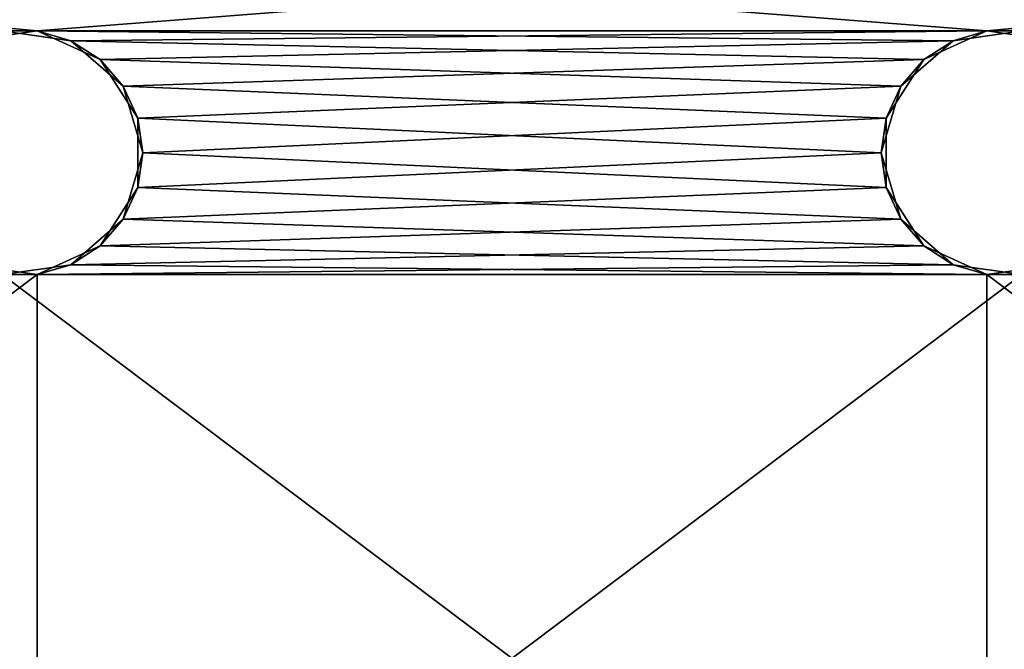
# Model space of a CAD drawing. Extents: x -200 to 200, y 0 to 90.
# Tile 24 of 46: x -20 to 20, y 45 to 70. Entities that reach past the tile are written whole.
import ezdxf

# ---------------------------------------------------------------- set-up
doc = ezdxf.new("R2010")
doc.units = 0
doc.header["$LTSCALE"] = 2.54
doc.layers.get('0').update_dxf_attribs({"color": 13, "linetype": 'CONTINUOUS'})

# ---------------------------------------------------------------- blocks, each defined once
blk = doc.blocks.new('GRUPA1_1')
at = {"color": 0}
for p, q in [((19.288425, 69.949107), (-200, 86.999998)), ((19.288425, 69.949107), (-200, 86.999998)), ((-19.288425, 69.949107, 1.5), (-200, 86.999998, 1.5)), ((-19.288425, 69.949107, 1.5), (-200, 86.999998, 1.5)), ((200, 86.999998, 1.5), (-19.288425, 69.949107, 1.5)), ((200, 86.999998, 1.5), (-19.288425, 69.949107, 1.5)), ((19.288425, 69.949107), (200, 86.999998)), ((19.288425, 69.949107), (200, 86.999998)), ((-19.288425, 69.949107, 1.5), (-59.288425, 69.949107, 1.5)), ((-19.288425, 69.949107, 1.5), (-59.288425, 69.949107, 1.5)), ((-19.288425, 69.949107, 1.5), (-22.077074, 69.548159, 1.5)), ((-19.288425, 69.949107, 1.5), (-22.077074, 69.548159, 1.5)), ((-19.288425, 69.949107, 1.5), (-20.711575, 69.949107)), ((-20.711575, 69.949107), (-17.922925, 69.548159)), ((-19.288425, 69.949107, 1.5), (-20.711575, 69.949107)), ((19.288425, 69.949107), (-20.711575, 69.949107)), ((19.288425, 69.949107), (-20.711575, 69.949107)), ((-20.711575, 69.949107), (-17.922925, 69.548159)), ((-16.725696, 68.778749, 1.5), (-19.288425, 69.949107, 1.5)), ((-19.288425, 69.949107, 1.5), (-17.922925, 69.548159)), ((-19.288425, 69.949107, 1.5), (-17.922925, 69.548159)), ((17.922925, 69.548159, 1.5), (-19.288425, 69.949107, 1.5)), ((-16.725696, 68.778749, 1.5), (-19.288425, 69.949107, 1.5)), ((17.922925, 69.548159, 1.5), (-19.288425, 69.949107, 1.5)), ((20.711575, 69.949107, 1.5), (-19.288425, 69.949107, 1.5)), ((20.711575, 69.949107, 1.5), (-19.288425, 69.949107, 1.5)), ((19.288425, 69.949107), (-17.922925, 69.548159)), ((19.288425, 69.949107), (-17.922925, 69.548159)), ((16.725696, 68.778749), (19.288425, 69.949107)), ((16.725696, 68.778749), (19.288425, 69.949107)), ((20.711575, 69.949107, 1.5), (17.922925, 69.548159, 1.5)), ((17.922925, 69.548159, 1.5), (19.288425, 69.949107)), ((17.922925, 69.548159, 1.5), (19.288425, 69.949107)), ((20.711575, 69.949107, 1.5), (17.922925, 69.548159, 1.5)), ((20.711575, 69.949107, 1.5), (19.288425, 69.949107)), ((19.288425, 69.949107), (22.077074, 69.548159)), ((20.711575, 69.949107, 1.5), (19.288425, 69.949107)), ((19.288425, 69.949107), (22.077074, 69.548159)), ((19.288425, 69.949107), (59.288425, 69.949107)), ((19.288425, 69.949107), (59.288425, 69.949107)), ((-16.725696, 68.778749, 1.5), (-17.922925, 69.548159)), ((-17.922925, 69.548159), (-15.793732, 67.703204)), ((-16.725696, 68.778749, 1.5), (-17.922925, 69.548159)), ((16.725696, 68.778749), (-17.922925, 69.548159)), ((16.725696, 68.778749), (-17.922925, 69.548159)), ((-17.922925, 69.548159), (-15.793732, 67.703204)), ((17.922925, 69.548159, 1.5), (-16.725696, 68.778749, 1.5)), ((17.922925, 69.548159, 1.5), (-16.725696, 68.778749, 1.5)), ((17.922925, 69.548159, 1.5), (15.793732, 67.703204, 1.5)), ((17.922925, 69.548159, 1.5), (15.793732, 67.703204, 1.5)), ((17.922925, 69.548159, 1.5), (16.725696, 68.778749)), ((17.922925, 69.548159, 1.5), (16.725696, 68.778749)), ((-15.202535, 66.408663, 1.5), (-16.725696, 68.778749, 1.5)), ((-16.725696, 68.778749, 1.5), (-15.793732, 67.703204)), ((-16.725696, 68.778749, 1.5), (-15.793732, 67.703204)), ((15.793732, 67.703204, 1.5), (-16.725696, 68.778749, 1.5)), ((-15.202535, 66.408663, 1.5), (-16.725696, 68.778749, 1.5)), ((15.793732, 67.703204, 1.5), (-16.725696, 68.778749, 1.5)), ((16.725696, 68.778749), (-15.793732, 67.703204)), ((16.725696, 68.778749), (-15.793732, 67.703204)), ((15.202535, 66.408663), (16.725696, 68.778749)), ((15.202535, 66.408663), (16.725696, 68.778749)), ((15.793732, 67.703204, 1.5), (16.725696, 68.778749)), ((15.793732, 67.703204, 1.5), (16.725696, 68.778749)), ((-15.202535, 66.408663, 1.5), (-15.793732, 67.703204)), ((-15.793732, 67.703204), (-15, 65)), ((-15.202535, 66.408663, 1.5), (-15.793732, 67.703204)), ((15.202535, 66.408663), (-15.793732, 67.703204)), ((15.202535, 66.408663), (-15.793732, 67.703204)), ((-15.793732, 67.703204), (-15, 65)), ((15.793732, 67.703204, 1.5), (-15.202535, 66.408663, 1.5)), ((15.793732, 67.703204, 1.5), (-15.202535, 66.408663, 1.5)), ((15.793732, 67.703204, 1.5), (15, 65, 1.5)), ((15.793732, 67.703204, 1.5), (15, 65, 1.5)), ((15.793732, 67.703204, 1.5), (15.202535, 66.408663)), ((15.793732, 67.703204, 1.5), (15.202535, 66.408663)), ((-15.202535, 63.591337, 1.5), (-15.202535, 66.408663, 1.5)), ((-15.202535, 66.408663, 1.5), (-15, 65)), ((-15.202535, 66.408663, 1.5), (-15, 65)), ((-15.202535, 66.408663, 1.5), (15, 65, 1.5)), ((-15.202535, 66.408663, 1.5), (15, 65, 1.5)), ((-15.202535, 63.591337, 1.5), (-15.202535, 66.408663, 1.5)), ((15.202535, 66.408663), (-15, 65)), ((15.202535, 66.408663), (-15, 65)), ((15, 65, 1.5), (15.202535, 66.408663)), ((15, 65, 1.5), (15.202535, 66.408663)), ((15.202535, 63.591337), (15.202535, 66.408663)), ((15.202535, 63.591337), (15.202535, 66.408663)), ((-15, 65), (-15.793732, 62.296796)), ((-15, 65), (-15.793732, 62.296796)), ((-15.202535, 63.591337, 1.5), (-15, 65)), ((-15.202535, 63.591337, 1.5), (-15, 65)), ((-15.202535, 63.591337, 1.5), (15, 65, 1.5)), ((-15.202535, 63.591337, 1.5), (15, 65, 1.5)), ((15.202535, 63.591337), (-15, 65)), ((15.202535, 63.591337), (-15, 65)), ((15, 65, 1.5), (15.202535, 63.591337)), ((15, 65, 1.5), (15.202535, 63.591337)), ((15, 65, 1.5), (15.793732, 62.296796, 1.5)), ((15, 65, 1.5), (15.793732, 62.296796, 1.5)), ((-16.725696, 61.221251, 1.5), (-15.202535, 63.591337, 1.5)), ((-16.725696, 61.221251, 1.5), (-15.202535, 63.591337, 1.5)), ((-15.793732, 62.296796), (-15.202535, 63.591337, 1.5)), ((-15.793732, 62.296796), (-15.202535, 63.591337, 1.5)), ((15.202535, 63.591337), (-15.793732, 62.296796)), ((15.202535, 63.591337), (-15.793732, 62.296796)), ((-15.202535, 63.591337, 1.5), (15.793732, 62.296796, 1.5)), ((-15.202535, 63.591337, 1.5), (15.793732, 62.296796, 1.5)), ((15.793732, 62.296796, 1.5), (15.202535, 63.591337)), ((15.793732, 62.296796, 1.5), (15.202535, 63.591337)), ((16.725696, 61.221251), (15.202535, 63.591337)), ((16.725696, 61.221251), (15.202535, 63.591337)), ((-15.793732, 62.296796), (-17.922925, 60.451841)), ((-15.793732, 62.296796), (-17.922925, 60.451841)), ((-16.725696, 61.221251, 1.5), (-15.793732, 62.296796)), ((-16.725696, 61.221251, 1.5), (-15.793732, 62.296796)), ((-16.725696, 61.221251, 1.5), (15.793732, 62.296796, 1.5)), ((-16.725696, 61.221251, 1.5), (15.793732, 62.296796, 1.5)), ((16.725696, 61.221251), (-15.793732, 62.296796)), ((16.725696, 61.221251), (-15.793732, 62.296796)), ((15.793732, 62.296796, 1.5), (16.725696, 61.221251)), ((15.793732, 62.296796, 1.5), (16.725696, 61.221251)), ((15.793732, 62.296796, 1.5), (17.922925, 60.451841, 1.5)), ((15.793732, 62.296796, 1.5), (17.922925, 60.451841, 1.5)), ((-19.288425, 60.050893, 1.5), (-16.725696, 61.221251, 1.5)), ((-19.288425, 60.050893, 1.5), (-16.725696, 61.221251, 1.5)), ((-16.725696, 61.221251, 1.5), (-17.922925, 60.451841)), ((-16.725696, 61.221251, 1.5), (-17.922925, 60.451841)), ((16.725696, 61.221251), (-17.922925, 60.451841)), ((16.725696, 61.221251), (-17.922925, 60.451841)), ((-16.725696, 61.221251, 1.5), (17.922925, 60.451841, 1.5)), ((-16.725696, 61.221251, 1.5), (17.922925, 60.451841, 1.5)), ((17.922925, 60.451841, 1.5), (16.725696, 61.221251)), ((17.922925, 60.451841, 1.5), (16.725696, 61.221251)), ((19.288425, 60.050893), (16.725696, 61.221251)), ((19.288425, 60.050893), (16.725696, 61.221251)), ((-22.077074, 60.451841, 1.5), (-19.288425, 60.050893, 1.5)), ((-22.077074, 60.451841, 1.5), (-19.288425, 60.050893, 1.5)), ((-17.922925, 60.451841), (-20.711575, 60.050893)), ((-17.922925, 60.451841), (-20.711575, 60.050893)), ((-19.288425, 60.050893, 1.5), (-17.922925, 60.451841)), ((-19.288425, 60.050893, 1.5), (-17.922925, 60.451841)), ((17.922925, 60.451841, 1.5), (-19.288425, 60.050893, 1.5)), ((17.922925, 60.451841, 1.5), (-19.288425, 60.050893, 1.5)), ((19.288425, 60.050893), (-17.922925, 60.451841)), ((19.288425, 60.050893), (-17.922925, 60.451841)), ((17.922925, 60.451841, 1.5), (19.288425, 60.050893)), ((17.922925, 60.451841, 1.5), (19.288425, 60.050893)), ((17.922925, 60.451841, 1.5), (20.711575, 60.050893, 1.5)), ((17.922925, 60.451841, 1.5), (20.711575, 60.050893, 1.5)), ((22.077074, 60.451841), (19.288425, 60.050893)), ((22.077074, 60.451841), (19.288425, 60.050893)), ((-19.288425, 60.050893, 1.5), (-59.288425, 29.949107, 1.5)), ((-19.288425, 60.050893, 1.5), (-59.288425, 29.949107, 1.5)), ((-19.288425, 60.050893, 1.5), (-59.288425, 60.050893, 1.5)), ((-19.288425, 60.050893, 1.5), (-59.288425, 60.050893, 1.5)), ((-19.288425, 60.050893, 1.5), (-20.711575, 60.050893)), ((-19.288425, 60.050893, 1.5), (-20.711575, 60.050893)), ((19.288425, 29.949107), (-20.711575, 60.050893)), ((-20.711575, 60.050893), (19.288425, 60.050893)), ((19.288425, 29.949107), (-20.711575, 60.050893)), ((-20.711575, 60.050893), (19.288425, 60.050893)), ((20.711575, 60.050893, 1.5), (-19.288425, 29.949107, 1.5)), ((-19.288425, 29.949107, 1.5), (-19.288425, 60.050893, 1.5)), ((-19.288425, 29.949107, 1.5), (-19.288425, 60.050893, 1.5)), ((20.711575, 60.050893, 1.5), (-19.288425, 29.949107, 1.5)), ((20.711575, 60.050893, 1.5), (-19.288425, 60.050893, 1.5)), ((20.711575, 60.050893, 1.5), (-19.288425, 60.050893, 1.5)), ((20.711575, 60.050893, 1.5), (19.288425, 60.050893)), ((20.711575, 60.050893, 1.5), (19.288425, 60.050893)), ((59.288425, 29.949107), (19.288425, 60.050893)), ((19.288425, 60.050893), (59.288425, 60.050893)), ((59.288425, 29.949107), (19.288425, 60.050893)), ((19.288425, 29.949107), (19.288425, 60.050893)), ((19.288425, 29.949107), (19.288425, 60.050893)), ((19.288425, 60.050893), (59.288425, 60.050893))]:
    blk.add_line(p, q, dxfattribs=at)
at = {"color": 9}
mesh = blk.add_polyface(dxfattribs=at)
corners = [(200, 86.999998), (19.288425, 69.949107), (-200, 86.999998)]
mesh.append_faces([[corners[k] for k in face] for face in [(0, 1, 2)]], dxfattribs={"color": 9})
mesh = blk.add_polyface(dxfattribs=at)
corners = [(19.288425, 69.949107), (-20.711575, 69.949107), (-200, 86.999998)]
mesh.append_faces([[corners[k] for k in face] for face in [(0, 1, 2)]], dxfattribs={"color": 9})
mesh = blk.add_polyface(dxfattribs=at)
corners = [(-19.288425, 69.949107, 1.5), (-200, 86.999998, 1.5), (-59.288425, 69.949107, 1.5)]
mesh.append_faces([[corners[k] for k in face] for face in [(0, 1, 2)]], dxfattribs={"color": 9})
mesh = blk.add_polyface(dxfattribs=at)
corners = [(200, 86.999998, 1.5), (-200, 86.999998, 1.5), (-19.288425, 69.949107, 1.5)]
mesh.append_faces([[corners[k] for k in face] for face in [(0, 1, 2)]], dxfattribs={"color": 9})
mesh = blk.add_polyface(dxfattribs=at)
corners = [(200, 86.999998, 1.5), (-19.288425, 69.949107, 1.5), (20.711575, 69.949107, 1.5)]
mesh.append_faces([[corners[k] for k in face] for face in [(0, 1, 2)]], dxfattribs={"color": 9})
mesh = blk.add_polyface(dxfattribs=at)
corners = [(200, 86.999998), (59.288425, 69.949107), (19.288425, 69.949107)]
mesh.append_faces([[corners[k] for k in face] for face in [(0, 1, 2)]], dxfattribs={"color": 9})
mesh = blk.add_polyface(dxfattribs=at)
corners = [(-19.288425, 69.949107, 1.5), (-59.288425, 69.949107, 1.5), (-22.077074, 69.548159, 1.5)]
mesh.append_faces([[corners[k] for k in face] for face in [(0, 1, 2)]], dxfattribs={"color": 9})
mesh = blk.add_polyface(dxfattribs=at)
corners = [(-22.077074, 69.548159, 1.5), (-20.711575, 69.949107), (-19.288425, 69.949107, 1.5)]
mesh.append_faces([[corners[k] for k in face] for face in [(0, 1, 2)]], dxfattribs={"color": 9})
mesh = blk.add_polyface(dxfattribs=at)
corners = [(-19.288425, 69.949107, 1.5), (-20.711575, 69.949107), (-17.922925, 69.548159)]
mesh.append_faces([[corners[k] for k in face] for face in [(0, 1, 2)]], dxfattribs={"color": 9})
mesh = blk.add_polyface(dxfattribs=at)
corners = [(19.288425, 69.949107), (-17.922925, 69.548159), (-20.711575, 69.949107)]
mesh.append_faces([[corners[k] for k in face] for face in [(0, 1, 2)]], dxfattribs={"color": 9})
mesh = blk.add_polyface(dxfattribs=at)
corners = [(-19.288425, 69.949107, 1.5), (-17.922925, 69.548159), (-16.725696, 68.778749, 1.5)]
mesh.append_faces([[corners[k] for k in face] for face in [(0, 1, 2)]], dxfattribs={"color": 9})
mesh = blk.add_polyface(dxfattribs=at)
corners = [(17.922925, 69.548159, 1.5), (-19.288425, 69.949107, 1.5), (-16.725696, 68.778749, 1.5)]
mesh.append_faces([[corners[k] for k in face] for face in [(0, 1, 2)]], dxfattribs={"color": 9})
mesh = blk.add_polyface(dxfattribs=at)
corners = [(20.711575, 69.949107, 1.5), (-19.288425, 69.949107, 1.5), (17.922925, 69.548159, 1.5)]
mesh.append_faces([[corners[k] for k in face] for face in [(0, 1, 2)]], dxfattribs={"color": 9})
mesh = blk.add_polyface(dxfattribs=at)
corners = [(19.288425, 69.949107), (16.725696, 68.778749), (-17.922925, 69.548159)]
mesh.append_faces([[corners[k] for k in face] for face in [(0, 1, 2)]], dxfattribs={"color": 9})
mesh = blk.add_polyface(dxfattribs=at)
corners = [(17.922925, 69.548159, 1.5), (16.725696, 68.778749), (19.288425, 69.949107)]
mesh.append_faces([[corners[k] for k in face] for face in [(0, 1, 2)]], dxfattribs={"color": 9})
mesh = blk.add_polyface(dxfattribs=at)
corners = [(17.922925, 69.548159, 1.5), (19.288425, 69.949107), (20.711575, 69.949107, 1.5)]
mesh.append_faces([[corners[k] for k in face] for face in [(0, 1, 2)]], dxfattribs={"color": 9})
mesh = blk.add_polyface(dxfattribs=at)
corners = [(20.711575, 69.949107, 1.5), (19.288425, 69.949107), (22.077074, 69.548159)]
mesh.append_faces([[corners[k] for k in face] for face in [(0, 1, 2)]], dxfattribs={"color": 9})
mesh = blk.add_polyface(dxfattribs=at)
corners = [(59.288425, 69.949107), (22.077074, 69.548159), (19.288425, 69.949107)]
mesh.append_faces([[corners[k] for k in face] for face in [(0, 1, 2)]], dxfattribs={"color": 9})
mesh = blk.add_polyface(dxfattribs=at)
corners = [(-16.725696, 68.778749, 1.5), (-17.922925, 69.548159), (-15.793732, 67.703204)]
mesh.append_faces([[corners[k] for k in face] for face in [(0, 1, 2)]], dxfattribs={"color": 9})
mesh = blk.add_polyface(dxfattribs=at)
corners = [(16.725696, 68.778749), (-15.793732, 67.703204), (-17.922925, 69.548159)]
mesh.append_faces([[corners[k] for k in face] for face in [(0, 1, 2)]], dxfattribs={"color": 9})
mesh = blk.add_polyface(dxfattribs=at)
corners = [(17.922925, 69.548159, 1.5), (-16.725696, 68.778749, 1.5), (15.793732, 67.703204, 1.5)]
mesh.append_faces([[corners[k] for k in face] for face in [(0, 1, 2)]], dxfattribs={"color": 9})
mesh = blk.add_polyface(dxfattribs=at)
corners = [(15.793732, 67.703204, 1.5), (16.725696, 68.778749), (17.922925, 69.548159, 1.5)]
mesh.append_faces([[corners[k] for k in face] for face in [(0, 1, 2)]], dxfattribs={"color": 9})
mesh = blk.add_polyface(dxfattribs=at)
corners = [(-16.725696, 68.778749, 1.5), (-15.793732, 67.703204), (-15.202535, 66.408663, 1.5)]
mesh.append_faces([[corners[k] for k in face] for face in [(0, 1, 2)]], dxfattribs={"color": 9})
mesh = blk.add_polyface(dxfattribs=at)
corners = [(15.793732, 67.703204, 1.5), (-16.725696, 68.778749, 1.5), (-15.202535, 66.408663, 1.5)]
mesh.append_faces([[corners[k] for k in face] for face in [(0, 1, 2)]], dxfattribs={"color": 9})
mesh = blk.add_polyface(dxfattribs=at)
corners = [(16.725696, 68.778749), (15.202535, 66.408663), (-15.793732, 67.703204)]
mesh.append_faces([[corners[k] for k in face] for face in [(0, 1, 2)]], dxfattribs={"color": 9})
mesh = blk.add_polyface(dxfattribs=at)
corners = [(16.725696, 68.778749), (15.793732, 67.703204, 1.5), (15.202535, 66.408663)]
mesh.append_faces([[corners[k] for k in face] for face in [(0, 1, 2)]], dxfattribs={"color": 9})
mesh = blk.add_polyface(dxfattribs=at)
corners = [(-15.793732, 67.703204), (-15, 65), (-15.202535, 66.408663, 1.5)]
mesh.append_faces([[corners[k] for k in face] for face in [(0, 1, 2)]], dxfattribs={"color": 9})
mesh = blk.add_polyface(dxfattribs=at)
corners = [(15.202535, 66.408663), (-15, 65), (-15.793732, 67.703204)]
mesh.append_faces([[corners[k] for k in face] for face in [(0, 1, 2)]], dxfattribs={"color": 9})
mesh = blk.add_polyface(dxfattribs=at)
corners = [(15.793732, 67.703204, 1.5), (-15.202535, 66.408663, 1.5), (15, 65, 1.5)]
mesh.append_faces([[corners[k] for k in face] for face in [(0, 1, 2)]], dxfattribs={"color": 9})
mesh = blk.add_polyface(dxfattribs=at)
corners = [(15.793732, 67.703204, 1.5), (15, 65, 1.5), (15.202535, 66.408663)]
mesh.append_faces([[corners[k] for k in face] for face in [(0, 1, 2)]], dxfattribs={"color": 9})
mesh = blk.add_polyface(dxfattribs=at)
corners = [(-15.202535, 66.408663, 1.5), (-15, 65), (-15.202535, 63.591337, 1.5)]
mesh.append_faces([[corners[k] for k in face] for face in [(0, 1, 2)]], dxfattribs={"color": 9})
mesh = blk.add_polyface(dxfattribs=at)
corners = [(15, 65, 1.5), (-15.202535, 66.408663, 1.5), (-15.202535, 63.591337, 1.5)]
mesh.append_faces([[corners[k] for k in face] for face in [(0, 1, 2)]], dxfattribs={"color": 9})
mesh = blk.add_polyface(dxfattribs=at)
corners = [(15.202535, 63.591337), (-15, 65), (15.202535, 66.408663)]
mesh.append_faces([[corners[k] for k in face] for face in [(0, 1, 2)]], dxfattribs={"color": 9})
mesh = blk.add_polyface(dxfattribs=at)
corners = [(15.202535, 66.408663), (15, 65, 1.5), (15.202535, 63.591337)]
mesh.append_faces([[corners[k] for k in face] for face in [(0, 1, 2)]], dxfattribs={"color": 9})
mesh = blk.add_polyface(dxfattribs=at)
corners = [(-15, 65), (-15.793732, 62.296796), (-15.202535, 63.591337, 1.5)]
mesh.append_faces([[corners[k] for k in face] for face in [(0, 1, 2)]], dxfattribs={"color": 9})
mesh = blk.add_polyface(dxfattribs=at)
corners = [(15.202535, 63.591337), (-15.793732, 62.296796), (-15, 65)]
mesh.append_faces([[corners[k] for k in face] for face in [(0, 1, 2)]], dxfattribs={"color": 9})
mesh = blk.add_polyface(dxfattribs=at)
corners = [(15.793732, 62.296796, 1.5), (15, 65, 1.5), (-15.202535, 63.591337, 1.5)]
mesh.append_faces([[corners[k] for k in face] for face in [(0, 1, 2)]], dxfattribs={"color": 9})
mesh = blk.add_polyface(dxfattribs=at)
corners = [(15, 65, 1.5), (15.793732, 62.296796, 1.5), (15.202535, 63.591337)]
mesh.append_faces([[corners[k] for k in face] for face in [(0, 1, 2)]], dxfattribs={"color": 9})
mesh = blk.add_polyface(dxfattribs=at)
corners = [(-15.202535, 63.591337, 1.5), (-15.793732, 62.296796), (-16.725696, 61.221251, 1.5)]
mesh.append_faces([[corners[k] for k in face] for face in [(0, 1, 2)]], dxfattribs={"color": 9})
mesh = blk.add_polyface(dxfattribs=at)
corners = [(15.793732, 62.296796, 1.5), (-15.202535, 63.591337, 1.5), (-16.725696, 61.221251, 1.5)]
mesh.append_faces([[corners[k] for k in face] for face in [(0, 1, 2)]], dxfattribs={"color": 9})
mesh = blk.add_polyface(dxfattribs=at)
corners = [(16.725696, 61.221251), (-15.793732, 62.296796), (15.202535, 63.591337)]
mesh.append_faces([[corners[k] for k in face] for face in [(0, 1, 2)]], dxfattribs={"color": 9})
mesh = blk.add_polyface(dxfattribs=at)
corners = [(15.202535, 63.591337), (15.793732, 62.296796, 1.5), (16.725696, 61.221251)]
mesh.append_faces([[corners[k] for k in face] for face in [(0, 1, 2)]], dxfattribs={"color": 9})
mesh = blk.add_polyface(dxfattribs=at)
corners = [(-16.725696, 61.221251, 1.5), (-15.793732, 62.296796), (-17.922925, 60.451841)]
mesh.append_faces([[corners[k] for k in face] for face in [(0, 1, 2)]], dxfattribs={"color": 9})
mesh = blk.add_polyface(dxfattribs=at)
corners = [(16.725696, 61.221251), (-17.922925, 60.451841), (-15.793732, 62.296796)]
mesh.append_faces([[corners[k] for k in face] for face in [(0, 1, 2)]], dxfattribs={"color": 9})
mesh = blk.add_polyface(dxfattribs=at)
corners = [(17.922925, 60.451841, 1.5), (15.793732, 62.296796, 1.5), (-16.725696, 61.221251, 1.5)]
mesh.append_faces([[corners[k] for k in face] for face in [(0, 1, 2)]], dxfattribs={"color": 9})
mesh = blk.add_polyface(dxfattribs=at)
corners = [(17.922925, 60.451841, 1.5), (16.725696, 61.221251), (15.793732, 62.296796, 1.5)]
mesh.append_faces([[corners[k] for k in face] for face in [(0, 1, 2)]], dxfattribs={"color": 9})
mesh = blk.add_polyface(dxfattribs=at)
corners = [(-16.725696, 61.221251, 1.5), (-17.922925, 60.451841), (-19.288425, 60.050893, 1.5)]
mesh.append_faces([[corners[k] for k in face] for face in [(0, 1, 2)]], dxfattribs={"color": 9})
mesh = blk.add_polyface(dxfattribs=at)
corners = [(17.922925, 60.451841, 1.5), (-16.725696, 61.221251, 1.5), (-19.288425, 60.050893, 1.5)]
mesh.append_faces([[corners[k] for k in face] for face in [(0, 1, 2)]], dxfattribs={"color": 9})
mesh = blk.add_polyface(dxfattribs=at)
corners = [(19.288425, 60.050893), (-17.922925, 60.451841), (16.725696, 61.221251)]
mesh.append_faces([[corners[k] for k in face] for face in [(0, 1, 2)]], dxfattribs={"color": 9})
mesh = blk.add_polyface(dxfattribs=at)
corners = [(17.922925, 60.451841, 1.5), (19.288425, 60.050893), (16.725696, 61.221251)]
mesh.append_faces([[corners[k] for k in face] for face in [(0, 1, 2)]], dxfattribs={"color": 9})
mesh = blk.add_polyface(dxfattribs=at)
corners = [(-19.288425, 60.050893, 1.5), (-22.077074, 60.451841, 1.5), (-59.288425, 60.050893, 1.5)]
mesh.append_faces([[corners[k] for k in face] for face in [(0, 1, 2)]], dxfattribs={"color": 9})
mesh = blk.add_polyface(dxfattribs=at)
corners = [(-19.288425, 60.050893, 1.5), (-20.711575, 60.050893), (-22.077074, 60.451841, 1.5)]
mesh.append_faces([[corners[k] for k in face] for face in [(0, 1, 2)]], dxfattribs={"color": 9})
mesh = blk.add_polyface(dxfattribs=at)
corners = [(-19.288425, 60.050893, 1.5), (-17.922925, 60.451841), (-20.711575, 60.050893)]
mesh.append_faces([[corners[k] for k in face] for face in [(0, 1, 2)]], dxfattribs={"color": 9})
mesh = blk.add_polyface(dxfattribs=at)
corners = [(19.288425, 60.050893), (-20.711575, 60.050893), (-17.922925, 60.451841)]
mesh.append_faces([[corners[k] for k in face] for face in [(0, 1, 2)]], dxfattribs={"color": 9})
mesh = blk.add_polyface(dxfattribs=at)
corners = [(20.711575, 60.050893, 1.5), (17.922925, 60.451841, 1.5), (-19.288425, 60.050893, 1.5)]
mesh.append_faces([[corners[k] for k in face] for face in [(0, 1, 2)]], dxfattribs={"color": 9})
mesh = blk.add_polyface(dxfattribs=at)
corners = [(20.711575, 60.050893, 1.5), (19.288425, 60.050893), (17.922925, 60.451841, 1.5)]
mesh.append_faces([[corners[k] for k in face] for face in [(0, 1, 2)]], dxfattribs={"color": 9})
mesh = blk.add_polyface(dxfattribs=at)
corners = [(20.711575, 60.050893, 1.5), (22.077074, 60.451841), (19.288425, 60.050893)]
mesh.append_faces([[corners[k] for k in face] for face in [(0, 1, 2)]], dxfattribs={"color": 9})
mesh = blk.add_polyface(dxfattribs=at)
corners = [(59.288425, 60.050893), (19.288425, 60.050893), (22.077074, 60.451841)]
mesh.append_faces([[corners[k] for k in face] for face in [(0, 1, 2)]], dxfattribs={"color": 9})
mesh = blk.add_polyface(dxfattribs=at)
corners = [(-19.288425, 60.050893, 1.5), (-59.288425, 29.949107, 1.5), (-19.288425, 29.949107, 1.5)]
mesh.append_faces([[corners[k] for k in face] for face in [(0, 1, 2)]], dxfattribs={"color": 9})
mesh = blk.add_polyface(dxfattribs=at)
corners = [(-19.288425, 60.050893, 1.5), (-59.288425, 60.050893, 1.5), (-59.288425, 29.949107, 1.5)]
mesh.append_faces([[corners[k] for k in face] for face in [(0, 1, 2)]], dxfattribs={"color": 9})
mesh = blk.add_polyface(dxfattribs=at)
corners = [(19.288425, 29.949107), (-20.711575, 60.050893), (19.288425, 60.050893)]
mesh.append_faces([[corners[k] for k in face] for face in [(0, 1, 2)]], dxfattribs={"color": 9})
mesh = blk.add_polyface(dxfattribs=at)
corners = [(19.288425, 29.949107), (-20.711575, 29.949107), (-20.711575, 60.050893)]
mesh.append_faces([[corners[k] for k in face] for face in [(0, 1, 2)]], dxfattribs={"color": 9})
mesh = blk.add_polyface(dxfattribs=at)
corners = [(20.711575, 60.050893, 1.5), (-19.288425, 29.949107, 1.5), (20.711575, 29.949107, 1.5)]
mesh.append_faces([[corners[k] for k in face] for face in [(0, 1, 2)]], dxfattribs={"color": 9})
mesh = blk.add_polyface(dxfattribs=at)
corners = [(20.711575, 60.050893, 1.5), (-19.288425, 60.050893, 1.5), (-19.288425, 29.949107, 1.5)]
mesh.append_faces([[corners[k] for k in face] for face in [(0, 1, 2)]], dxfattribs={"color": 9})
mesh = blk.add_polyface(dxfattribs=at)
corners = [(59.288425, 29.949107), (19.288425, 60.050893), (59.288425, 60.050893)]
mesh.append_faces([[corners[k] for k in face] for face in [(0, 1, 2)]], dxfattribs={"color": 9})
mesh = blk.add_polyface(dxfattribs=at)
corners = [(59.288425, 29.949107), (19.288425, 29.949107), (19.288425, 60.050893)]
mesh.append_faces([[corners[k] for k in face] for face in [(0, 1, 2)]], dxfattribs={"color": 9})
blk = doc.blocks.new('GRUPA0_1')
at = {"color": 0}
blk.add_blockref('GRUPA1_1', (0, 0), dxfattribs=at)

msp = doc.modelspace()

# ---------------------------------------------------------------- block references
at = {"color": 0}
msp.add_blockref('GRUPA0_1', (0, 0), dxfattribs=at)

doc.saveas('drawing.dxf')
